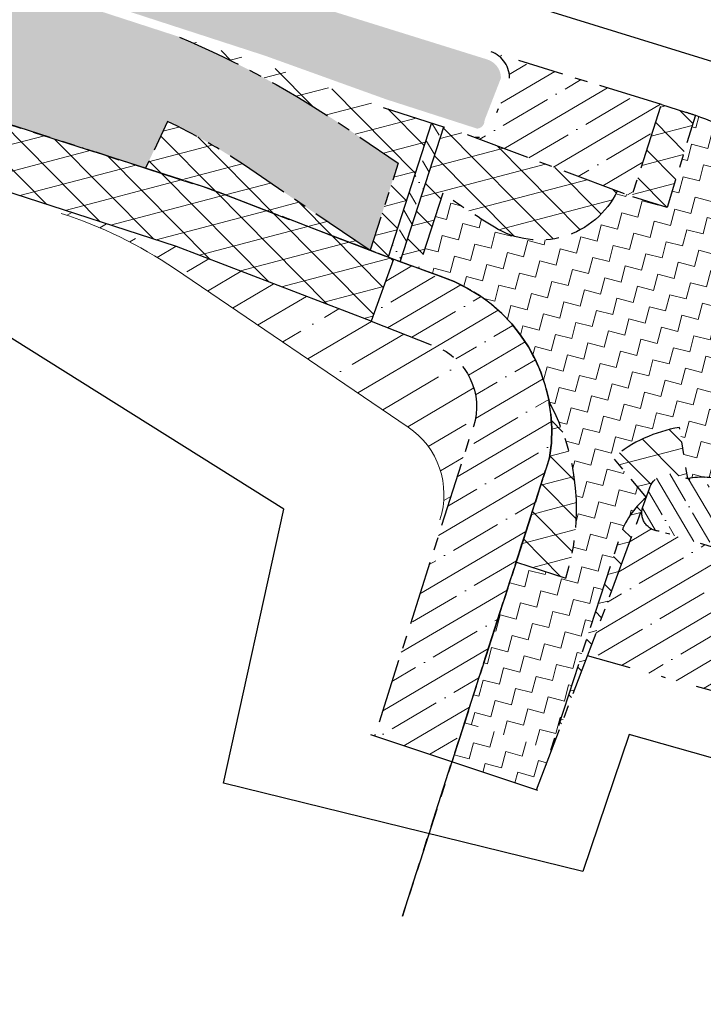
# Model space of a CAD drawing. Header units: metres. Extents: x 152057 to 155740, y 463538 to 465228.
# Tile 37 of 65: x 153462 to 153478, y 463931 to 463954. Entities that reach past the tile are written whole.
import ezdxf

# ---------------------------------------------------------------- set-up
doc = ezdxf.new("R2010")
doc.units = ezdxf.units.M
for name, pattern in [('CENTER__G5', [2.4, 1.5, -0.3, 0.3, -0.3]), ('DASHDOT__G5', [3, 1.5, -0.75, 0, -0.75]), ('DIVIDE__G5', [3.75, 1.5, -0.75, 0, -0.75, 0, -0.75])]:
    doc.linetypes.add(name, pattern=pattern)
for name, color, linetype in [('-DR-alg-projectgrens 1-500', 3, 'PROJECTGRENS_1-500'), ('-DR-v-vh-asfalt zagen', 10, 'CENTER__G5'), ('-DR-v-vh-band 10x20', 5, 'CENTER__G5'), ('-DR-v-vh-band 10x20 gazon', 4, 'CENTER__G5'), ('-DR-v-vh-band 13-15x25', 5, 'DASHDOT__G5'), ('-DR-v-vh-band 18-20x25', 5, 'DIVIDE__G5'), ('-DR-v-vh-bss', 1, 'Continuous'), ('-DR-v-vh-kantverharding', 1, 'Continuous')]:
    doc.layers.add(name, color=color, linetype=linetype)
for name, color, linetype, lineweight in [('-DR-v-gr-begroeiing', 84, 'Continuous', 9), ('-DR-v-gr-frezen', 84, 'Continuous', 9), ('-DR-v-vh-arc-asfalt frezen', 252, 'Continuous', 9), ('-DR-v-vh-arc-asfalt opbreken', 252, 'Continuous', 9), ('-DR-v-vh-arc-BSS keiformaat', 252, 'Continuous', 9), ('-DR-v-vh-arc-SBS waalformaat', 252, 'Continuous', 9), ('-DR-v-vh-arc-tegels', 252, 'Continuous', 9)]:
    doc.layers.add(name, color=color, linetype=linetype, lineweight=lineweight)
doc.linetypes.add('PROJECTGRENS_1-500', pattern='A,0.8,-0.32,[133,ltypeshp.shx,S=0.32,R=0,X=-0.32,Y=0],-0.32,3.18', length=4.62)
pattern_1 = [(134.735166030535, (423454.1823529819, 871156.4440124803), (-0.4262205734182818, -0.4222984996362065), []), (194.735166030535, (423454.1823529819, 871156.4440124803), (0.1526109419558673, -0.5802670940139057), [])]
pattern_2 = [(30.44818846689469, (0, 0), (-0.4826879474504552, 0.8211385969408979), []), (30.44818846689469, (0.6519135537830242, -0.1692253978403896), (-0.4826879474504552, 0.8211385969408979), [1.190625, -0.238125, 0, -0.238125])]

msp = doc.modelspace()

# ---------------------------------------------------------------- hatches: boundary and pattern name
at = {"layer": '-DR-v-gr-begroeiing'}
h = msp.add_hatch(dxfattribs=at)
h.set_pattern_fill('ANSI38', color=256, scale=0.15)
h.set_pattern_definition([(29.73516603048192, (153265.3658600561, 463978.6637175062), (-0.2362160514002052, 0.4135408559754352), []), (119.7351660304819, (153265.3658600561, 463978.6637175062), (-0.8859729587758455, 0.590865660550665), [1.190625, -0.714375])])
edge = h.paths.add_edge_path()
edge.add_line((153286.4101046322, 464006.8249417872), (153286.1938528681, 464005.6688854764))
edge.add_line((153286.1938528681, 464005.6688854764), (153286.7960082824, 464005.5116477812))
edge.add_line((153286.7960082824, 464005.5116477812), (153303.0553342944, 464001.3595645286))
edge.add_line((153303.0553342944, 464001.3595645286), (153315.7747833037, 463997.9924456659))
edge.add_line((153315.7747833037, 463997.9924456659), (153329.5342875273, 463994.4105747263))
edge.add_line((153329.5342875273, 463994.4105747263), (153342.0782926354, 463991.1585734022))
edge.add_line((153342.0782926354, 463991.1585734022), (153357.2326505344, 463987.2127405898))
edge.add_line((153357.2326505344, 463987.2127405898), (153361.0242840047, 463986.2565721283))
edge.add_line((153361.0242840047, 463986.2565721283), (153367.8360991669, 463984.1308211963))
edge.add_line((153367.8360991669, 463984.1308211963), (153372.1146376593, 463982.6204540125))
edge.add_line((153372.1146376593, 463982.6204540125), (153375.6320961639, 463981.1182687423))
edge.add_line((153375.6320961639, 463981.1182687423), (153383.3475518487, 463977.6687475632))
edge.add_line((153383.3475518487, 463977.6687475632), (153387.8219215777, 463976.0712569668))
edge.add_line((153387.8219215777, 463976.0712569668), (153391.4838928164, 463974.9929156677))
edge.add_line((153391.4838928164, 463974.9929156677), (153401.5677033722, 463972.4307260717))
edge.add_line((153401.5677033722, 463972.4307260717), (153416.1937111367, 463968.6419469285))
edge.add_line((153416.1937111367, 463968.6419469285), (153427.7159037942, 463965.3300292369))
edge.add_line((153427.7159037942, 463965.3300292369), (153440.9403906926, 463961.4312960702))
edge.add_line((153440.9403906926, 463961.4312960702), (153452.1869920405, 463957.8804747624))
edge.add_line((153452.1869920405, 463957.8804747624), (153467.9957671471, 463952.7472230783))
edge.add_line((153467.9957671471, 463952.7472230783), (153470.8165622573, 463951.7313234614))
edge.add_line((153470.8165622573, 463951.7313234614), (153472.9398070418, 463951.0474929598))
edge.add_arc((153472.9218396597, 463951.2340351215), 0.1874054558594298, 275.5016479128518, 362.7959118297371)
edge.add_line((153473.1090220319, 463951.243176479), (153473.49186383, 463952.2267700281))
edge.add_arc((153473.0346315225, 463952.2213147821), 0.4572648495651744, 0.6835644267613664, 72.88264828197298)
edge.add_line((153473.1692181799, 463952.6583245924), (153458.0119954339, 463957.3829019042))
edge.add_line((153458.0119954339, 463957.3829019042), (153446.9358721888, 463960.8116304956))
edge.add_line((153446.9358721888, 463960.8116304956), (153432.3914607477, 463965.1451571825))
edge.add_line((153432.3914607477, 463965.1451571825), (153415.8895999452, 463969.9552421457))
edge.add_line((153415.8895999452, 463969.9552421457), (153397.1650302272, 463974.8738664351))
edge.add_line((153397.1650302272, 463974.8738664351), (153386.8130729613, 463977.7259567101))
edge.add_line((153386.8130729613, 463977.7259567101), (153383.7418260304, 463978.6690243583))
edge.add_line((153383.7418260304, 463978.6690243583), (153381.0337727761, 463979.8373616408))
edge.add_line((153381.0337727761, 463979.8373616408), (153377.2667505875, 463981.4639394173))
edge.add_line((153377.2667505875, 463981.4639394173), (153373.0314679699, 463983.2363837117))
edge.add_line((153373.0314679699, 463983.2363837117), (153371.1443569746, 463983.9625025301))
edge.add_line((153371.1443569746, 463983.9625025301), (153365.7760736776, 463985.8854547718))
edge.add_line((153365.7760736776, 463985.8854547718), (153361.5863352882, 463987.2118393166))
edge.add_line((153361.5863352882, 463987.2118393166), (153361.553434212, 463987.2204974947))
edge.add_line((153361.553434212, 463987.2204974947), (153328.6183360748, 463995.7665229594))
edge.add_line((153328.6183360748, 463995.7665229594), (153313.3292237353, 463999.8065526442))
edge.add_line((153313.3292237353, 463999.8065526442), (153286.4101046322, 464006.8249417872))
at = {"layer": '-DR-v-gr-frezen'}
h = msp.add_hatch(dxfattribs=at)
h.set_pattern_fill('ANSI35', color=256, scale=0.2)
h.set_pattern_definition([(30.44818846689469, (0, 0), (-0.6435839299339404, 1.094851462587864), []), (30.44818846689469, (0.869218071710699, -0.2256338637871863), (-0.6435839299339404, 1.094851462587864), [1.5875, -0.3175, 0, -0.3175])])
edge = h.paths.add_edge_path()
edge.add_line((153472.083, 463945.9340000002), (153470.4680000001, 463946.5690000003))
edge.add_line((153470.4680000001, 463946.5690000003), (153465.9460000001, 463948.3080000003))
edge.add_line((153465.9460000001, 463948.3080000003), (153463.2991344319, 463949.1660026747))
edge.add_line((153463.2991344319, 463949.1660026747), (153463.2619779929, 463949.0774071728))
edge.add_arc((153460.1119774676, 463939.2709043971), 10.2999999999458, 55.85380550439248, 72.19217756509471, ccw=False)
edge.add_line((153465.8934337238, 463947.7952673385), (153471.3312280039, 463944.107206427))
edge.add_arc((153470.2647457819, 463942.5347511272), 1.899999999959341, -17.955437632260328, 55.85380550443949, ccw=False)
edge.add_line((153472.0722092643, 463941.9490244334), (153472.1447170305, 463941.9248870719))
edge.add_line((153472.1447170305, 463941.9248870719), (153472.7990000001, 463943.9810000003))
edge.add_arc((153471.4156234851, 463944.581581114), 1.508120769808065, 336.5323359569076, 423.7350987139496)
at = {"layer": '-DR-v-vh-arc-asfalt frezen'}
h = msp.add_hatch(dxfattribs=at)
h.set_pattern_fill('AVH-ASFALT_FREESVAK', color=256, scale=0.25, pattern_type=2)
h.set_pattern_definition([(344.7351660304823, (153265.3658600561, 463978.6637175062), (0.4796875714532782, 0.2739992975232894), [0.390625, -0.390625]), (74.73516603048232, (153265.7427034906, 463978.5608733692), (-0.2739992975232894, 0.4796875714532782), [0.3906249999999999, -0.3906249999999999])])
edge = h.paths.add_edge_path()
edge.add_line((153452.126, 463957.69), (153440.882, 463961.24))
edge.add_line((153440.882, 463961.24), (153427.66, 463965.138))
edge.add_line((153427.66, 463965.138), (153416.141, 463968.449))
edge.add_line((153416.141, 463968.449), (153401.518, 463972.237))
edge.add_line((153401.518, 463972.237), (153391.431, 463974.8))
edge.add_line((153391.431, 463974.8), (153387.76, 463975.8809999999))
edge.add_line((153387.76, 463975.8809999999), (153383.273, 463977.483))
edge.add_line((153383.273, 463977.483), (153375.552, 463980.935))
edge.add_line((153375.552, 463980.935), (153372.042, 463982.434))
edge.add_line((153372.042, 463982.434), (153367.773, 463983.941))
edge.add_line((153367.773, 463983.941), (153360.97, 463986.0640000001))
edge.add_line((153360.97, 463986.0640000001), (153357.183, 463987.019))
edge.add_line((153357.183, 463987.019), (153342.028, 463990.965))
edge.add_line((153342.028, 463990.965), (153329.484, 463994.217))
edge.add_line((153329.484, 463994.217), (153315.724, 463997.799))
edge.add_line((153315.724, 463997.799), (153303.005, 464001.166))
edge.add_line((153303.005, 464001.166), (153286.746, 464005.3180000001))
edge.add_line((153286.746, 464005.3180000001), (153286.1569871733, 464005.4718058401))
edge.add_line((153286.1569871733, 464005.4718058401), (153285.561240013, 464002.2870121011))
edge.add_line((153285.561240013, 464002.2870121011), (153286.024, 464002.1630000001))
edge.add_line((153286.024, 464002.1630000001), (153302.308, 463998.062))
edge.add_line((153302.308, 463998.062), (153314.83, 463994.72))
edge.add_line((153314.83, 463994.72), (153328.784, 463991.083))
edge.add_line((153328.784, 463991.083), (153341.301, 463987.835))
edge.add_line((153341.301, 463987.835), (153360.203, 463983.031))
edge.add_line((153360.203, 463983.031), (153364.856, 463981.5220000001))
edge.add_line((153364.856, 463981.5220000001), (153371.016, 463979.53))
edge.add_line((153371.016, 463979.53), (153374.441, 463977.862))
edge.add_line((153374.441, 463977.862), (153382.706, 463974.467))
edge.add_line((153382.706, 463974.467), (153387.056, 463972.645))
edge.add_line((153387.056, 463972.645), (153391.222, 463971.69))
edge.add_line((153391.222, 463971.69), (153401.082, 463969.0320000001))
edge.add_line((153401.082, 463969.0320000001), (153414.848, 463965.6079999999))
edge.add_line((153414.848, 463965.6079999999), (153426.62, 463962.047))
edge.add_line((153426.62, 463962.047), (153440.575, 463958.038))
edge.add_line((153440.575, 463958.038), (153451.259, 463954.614))
edge.add_line((153451.259, 463954.614), (153465.2233114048, 463950.1278959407))
edge.add_line((153465.2233114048, 463950.1278959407), (153465.7345759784, 463951.2138737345))
edge.add_arc((153460.1119774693, 463939.2709043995), 13.2003079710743, 55.853805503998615, 64.78953849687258, ccw=False)
edge.add_line((153467.5213952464, 463950.1955855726), (153470.4240017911, 463948.2269583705))
edge.add_line((153470.4240017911, 463948.2269583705), (153470.4478399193, 463948.2178322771))
edge.add_line((153470.4478399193, 463948.2178322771), (153471.1006293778, 463950.2446968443))
edge.add_line((153471.1006293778, 463950.2446968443), (153469.9163488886, 463951.0479082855))
edge.add_arc((153456.8659743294, 463931.8060210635), 23.25000000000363, 55.8538055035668, 66.82357950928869)
edge.add_line((153466.0163283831, 463953.1796852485), (153452.126, 463957.69))
h = msp.add_hatch(dxfattribs=at)
h.set_pattern_fill('AVH-ASFALT_FREESVAK', color=256, scale=0.25, pattern_type=2)
h.set_pattern_definition([(345.4481884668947, (0, 0), (0.4762407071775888, 0.279947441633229), [0.3906249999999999, -0.3906249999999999]), (75.44818846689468, (0.3780940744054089, -0.09814663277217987), (-0.279947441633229, 0.4762407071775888), [0.390625, -0.390625])])
edge = h.paths.add_edge_path(flags=17)
edge.add_line((153482.9510873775, 463941.1155583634), (153482.9148646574, 463941.0056335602))
edge.add_arc((153482.3745785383, 463940.9836897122), 0.5407315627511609, 1.9405244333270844, 2.3258032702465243, ccw=False)
edge.add_line((153482.9150000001, 463941.002), (153482.9510873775, 463941.1155583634))
edge = h.paths.add_edge_path()
edge.add_line((153477.355051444, 463949.2154478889), (153476.535, 463949.4680000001))
edge.add_line((153476.535, 463949.4680000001), (153476.1945923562, 463949.5964305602))
edge.add_arc((153474.3888974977, 463950.4563526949), 1.999999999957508, 238.2962167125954, 334.53491059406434, ccw=False)
edge.add_line((153473.3378418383, 463948.7547998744), (153472.1362069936, 463949.5457028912))
edge.add_line((153472.1362069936, 463949.5457028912), (153471.5735161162, 463947.7985879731))
edge.add_line((153471.5735161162, 463947.7985879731), (153472.075, 463947.6170000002))
edge.add_arc((153470.8731736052, 463944.0112395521), 3.800775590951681, 10.318114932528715, 71.56639197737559, ccw=False)
edge.add_arc((153470.0501640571, 463942.1969679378), 5.200000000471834, -17.955458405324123, 28.673357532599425, ccw=False)
edge.add_line((153474.9969056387, 463940.5939246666), (153473.8553497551, 463940.9638573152))
edge.add_line((153473.8553497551, 463940.9638573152), (153472.648676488, 463937.2442381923))
edge.add_line((153472.648676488, 463937.2442381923), (153474.6475697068, 463936.5964767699))
edge.add_line((153474.6475697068, 463936.5964767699), (153476.2545970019, 463941.5555185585))
edge.add_arc((153478.1571901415, 463940.938964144), 2.000000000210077, 130.0081939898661, 162.044562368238, ccw=False)
edge.add_line((153476.8713958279, 463942.4708691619), (153476.0999192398, 463943.3900121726))
edge.add_arc((153478.1571901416, 463940.9389641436), 3.200000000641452, 99.26810904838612, 130.0081939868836, ccw=False)
edge.add_line((153477.6418157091, 463944.0971897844), (153477.8350811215, 463942.9128551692))
edge.add_arc((153478.1571901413, 463940.9389641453), 1.99999999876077, 73.4633364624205, 99.26810903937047, ccw=False)
edge.add_line((153478.7264478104, 463942.8562397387), (153483.0923160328, 463941.5599712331))
edge.add_line((153483.0923160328, 463941.5599712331), (153483.3371774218, 463944.8774967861))
edge.add_arc((153475.4107897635, 463943.7947318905), 8.000000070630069, 7.778605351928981, 11.74846640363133)
edge.add_line((153483.2431972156, 463945.42365627), (153483.2160000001, 463945.4180000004))
edge.add_arc((153482.7642540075, 463945.5271268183), 0.4647398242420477, 251.6572460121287, 346.4194170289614, ccw=False)
edge.add_arc((153483.9656691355, 463949.5477028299), 4.660794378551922, 250.8434893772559, 253.1929197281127, ccw=False)
edge.add_line((153482.4362306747, 463945.1449965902), (153479.8152875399, 463945.9231799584))
edge.add_arc((153480.3845452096, 463947.8404555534), 2.000000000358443, 162.882682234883, 253.46333645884, ccw=False)
edge.add_line((153478.4731370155, 463948.4291139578), (153479.0265785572, 463950.226170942))
edge.add_arc((153479.5044306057, 463950.0790063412), 0.5000000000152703, 56.91936672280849, 162.882682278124, ccw=False)
edge.add_arc((153475.4107898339, 463943.7947319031), 7.999999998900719, 56.9193667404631, 71.00115336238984)
edge.add_line((153478.0151828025, 463951.3589329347), (153477.355051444, 463949.2154478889))
h = msp.add_hatch(dxfattribs=at)
h.set_pattern_fill('AVH-ASFALT_FREESVAK', color=256, scale=0.25, pattern_type=2)
h.set_pattern_definition([(344.7351660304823, (423454.1823533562, 871156.4440122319), (0.4796875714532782, 0.2739992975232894), [0.390625, -0.390625]), (74.73516603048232, (423454.5591967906, 871156.3411680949), (-0.2739992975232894, 0.4796875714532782), [0.3906249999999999, -0.3906249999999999])])
h.paths.add_polyline_path([(153474.6475697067, 463936.5964767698), (153474.3445889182, 463935.6615241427), (153472.3481198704, 463936.3084999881), (153472.6498469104, 463937.243858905)])
at = {"layer": '-DR-v-vh-arc-asfalt opbreken'}
h = msp.add_hatch(dxfattribs=at)
h.set_pattern_fill('AVH-ASFALT_LAAG1-D', color=256, scale=20, angle=-270, pattern_type=2)
h.set_pattern_definition(pattern_1)
h.paths.add_polyline_path([(153451.259, 463954.614), (153440.575, 463958.038), (153426.62, 463962.047), (153414.848, 463965.6079999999), (153401.082, 463969.0320000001), (153391.222, 463971.69), (153387.056, 463972.645), (153382.706, 463974.467), (153374.441, 463977.862), (153371.016, 463979.53), (153364.856, 463981.5220000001), (153360.203, 463983.031), (153341.301, 463987.835), (153328.784, 463991.083), (153314.83, 463994.72), (153302.308, 463998.062), (153286.024, 464002.1630000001), (153285.561240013, 464002.2870121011), (153285.2933604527, 464000.8549597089), (153285.802, 464000.719), (153301.976, 463996.583), (153314.305, 463993.329), (153327.91, 463989.856), (153329.324, 463989.4239999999), (153340.993, 463986.429), (153359.634, 463981.6080000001), (153364.49, 463980.05), (153368.939, 463978.527), (153368.4795630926, 463977.4062795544), (153371.5558798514, 463976.2879508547), (153371.929, 463977.4050000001), (153373.871, 463976.682), (153382.176, 463973.093), (153386.656, 463971.305), (153390.887, 463970.255), (153400.8, 463967.592), (153414.537, 463964.255), (153426.43, 463960.628), (153440.132, 463956.675), (153450.833, 463953.2069999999), (153465.9460000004, 463948.3079999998), (153470.468, 463946.569), (153470.9903697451, 463948.0101323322), (153466.686, 463949.658)])
h = msp.add_hatch(dxfattribs=at)
h.set_pattern_fill('AVH-ASFALT_LAAG1-D', color=256, scale=20, angle=-270, pattern_type=2)
h.set_pattern_definition(pattern_1)
edge = h.paths.add_edge_path()
edge.add_arc((153456.8659743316, 463931.8060210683), 23.24999999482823, 55.85380550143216, 66.8235795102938)
edge.add_line((153466.0163283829, 463953.1796852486), (153467.934, 463952.557))
edge.add_line((153467.934, 463952.557), (153470.752, 463951.542))
edge.add_line((153470.752, 463951.542), (153471.874752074, 463951.1803967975))
edge.add_line((153471.874752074, 463951.1803967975), (153470.8687099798, 463948.0567080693))
edge.add_line((153470.8687099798, 463948.0567080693), (153470.4478399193, 463948.2178322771))
edge.add_line((153470.4478399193, 463948.2178322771), (153471.1006293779, 463950.2446968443))
edge.add_line((153471.1006293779, 463950.2446968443), (153469.9163488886, 463951.0479082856))
h = msp.add_hatch(dxfattribs=at)
h.set_pattern_fill('AVH-ASFALT_LAAG1-D', color=256, scale=20, angle=-270, pattern_type=2)
h.set_pattern_definition(pattern_1)
h.paths.add_polyline_path([(153477.355051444, 463949.2154478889), (153476.535, 463949.468), (153477.204, 463951.54), (153477.2259531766, 463951.6079924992), (153478.0151828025, 463951.3589329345)])
h = msp.add_hatch(dxfattribs=at)
h.set_pattern_fill('AVH-ASFALT_LAAG1-D', color=256, scale=20, angle=-270, pattern_type=2)
h.set_pattern_definition(pattern_1)
edge = h.paths.add_edge_path()
edge.add_arc((153460.1119774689, 463939.2709043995), 13.20030797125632, 55.85380550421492, 64.7895384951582)
edge.add_line((153465.7345759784, 463951.2138737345), (153465.2233114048, 463950.1278959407))
edge.add_line((153465.2233114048, 463950.1278959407), (153466.686, 463949.658))
edge.add_line((153466.686, 463949.658), (153470.4240017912, 463948.2269583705))
edge.add_line((153470.4240017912, 463948.2269583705), (153467.5213952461, 463950.1955855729))
h = msp.add_hatch(dxfattribs=at)
h.set_pattern_fill('AVH-ASFALT_LAAG1-D', color=256, scale=20, angle=-270, pattern_type=2)
h.set_pattern_definition(pattern_1)
edge = h.paths.add_edge_path()
edge.add_arc((153474.3888974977, 463950.4563526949), 1.999999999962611, 238.2962167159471, 334.5349105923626)
edge.add_line((153476.1945923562, 463949.5964305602), (153472.8725818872, 463950.8497739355))
edge.add_arc((153472.9218396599, 463951.2340351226), 0.3874054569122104, 235.96337160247, 262.69519135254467, ccw=False)
edge.add_line((153472.705, 463950.9129999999), (153472.160307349, 463951.0884284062))
edge.add_line((153472.160307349, 463951.0884284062), (153471.150129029, 463947.9518969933))
edge.add_line((153471.150129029, 463947.9518969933), (153471.5735161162, 463947.7985879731))
edge.add_line((153471.5735161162, 463947.7985879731), (153472.1362069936, 463949.5457028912))
edge.add_arc((153486.4760375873, 463970.0242101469), 25.00000001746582, 234.9988258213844, 238.2962167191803)
h = msp.add_hatch(dxfattribs=at)
h.set_pattern_fill('AVH-ASFALT_LAAG1-D', color=256, scale=20, angle=-270, pattern_type=2)
h.set_pattern_definition(pattern_1)
edge = h.paths.add_edge_path()
edge.add_arc((153470.8730912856, 463944.0112506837), 3.800858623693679, -9.391929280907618, 10.317478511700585, ccw=False)
edge.add_line((153474.623, 463943.391), (153473.8553497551, 463940.9638573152))
edge.add_line((153473.8553497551, 463940.9638573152), (153474.9969056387, 463940.5939246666))
edge.add_arc((153470.0501634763, 463942.1969661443), 5.200000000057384, 342.0445623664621, 388.6731850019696)
h = msp.add_hatch(dxfattribs=at)
h.set_pattern_fill('AVH-ASFALT_LAAG1-D', color=256, scale=20, angle=-270, pattern_type=2)
h.set_pattern_definition(pattern_1)
edge = h.paths.add_edge_path()
edge.add_arc((153478.1571901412, 463940.9389641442), 3.199999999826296, 99.26810904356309, 130.0081939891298)
edge.add_line((153476.0999192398, 463943.3900121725), (153476.8713958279, 463942.4708691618))
edge.add_line((153476.8713958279, 463942.4708691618), (153476.946, 463942.678))
edge.add_arc((153477.409797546, 463942.5334896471), 0.4857894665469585, 73.54077785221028, 162.6939750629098, ccw=False)
edge.add_line((153477.5474376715, 463942.9993722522), (153477.8350811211, 463942.9128551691))
edge.add_line((153477.8350811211, 463942.9128551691), (153477.6418157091, 463944.0971897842))
h = msp.add_hatch(dxfattribs=at)
h.set_pattern_fill('AVH-ASFALT_LAAG1-D', color=256, scale=20, angle=-270, pattern_type=2)
h.set_pattern_definition(pattern_1)
edge = h.paths.add_edge_path()
edge.add_line((153483.092316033, 463941.5599712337), (153478.7264478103, 463942.8562397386))
edge.add_arc((153478.1571901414, 463940.9389641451), 1.999999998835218, 73.46333646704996, 99.26810905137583)
edge.add_line((153477.8350811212, 463942.912855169), (153482.559, 463941.492))
edge.add_arc((153482.3745785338, 463940.9836897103), 0.540731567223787, 6.454116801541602, 70.05858168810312, ccw=False)
edge.add_line((153482.911883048, 463941.0444720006), (153482.9276442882, 463941.044415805))
edge.add_line((153482.9276442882, 463941.044415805), (153483.0112742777, 463941.2982070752))
edge.add_arc((153475.4107896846, 463943.7947319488), 8.000000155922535, 341.816242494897, 343.7788788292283)
h = msp.add_hatch(dxfattribs=at)
h.set_pattern_fill('AVH-ASFALT_LAAG1-D', color=256, scale=20, angle=-270, pattern_type=2)
h.set_pattern_definition(pattern_1)
edge = h.paths.add_edge_path()
edge.add_line((153476.785, 463942.231), (153476.8713958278, 463942.4708691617))
edge.add_arc((153478.157190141, 463940.938964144), 1.999999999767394, 130.0081939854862, 162.0445623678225)
edge.add_line((153476.2545970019, 463941.5555185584), (153474.5329377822, 463936.2427400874))
edge.add_line((153474.5329377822, 463936.2427400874), (153475.505, 463938.784))
edge.add_line((153475.505, 463938.784), (153476.785, 463942.231))
at = {"layer": '-DR-v-vh-arc-BSS keiformaat'}
h = msp.add_hatch(dxfattribs=at)
h.set_pattern_fill('ANSI36', color=256, scale=0.1, angle=90)
h.set_pattern_definition([(120.4481884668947, (0, 0), (-0.555280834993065, 0.3181015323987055), [0.7937500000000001, -0.15875, 0, -0.15875])])
h.paths.add_polyline_path([(153472.160307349, 463951.0884284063), (153471.874752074, 463951.1803967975), (153470.8687099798, 463948.0567080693), (153471.150129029, 463947.9518969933)])
at = {"layer": '-DR-v-vh-arc-SBS waalformaat'}
h = msp.add_hatch(dxfattribs=at)
h.set_pattern_fill('ANSI35', color=256, scale=0.1, angle=-270)
h.set_pattern_definition([(120.4481884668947, (0, 0), (-0.547425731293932, -0.3217919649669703), []), (120.4481884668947, (0.112816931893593, 0.4346090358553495), (-0.547425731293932, -0.3217919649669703), [0.7937500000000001, -0.15875, 0, -0.15875])])
edge = h.paths.add_edge_path()
edge.add_arc((153477.1925939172, 463942.1113778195), 0.4247849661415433, 163.6438947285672, 267.4912165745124, ccw=False)
edge.add_line((153476.785, 463942.231), (153476.946, 463942.678))
edge.add_arc((153477.4097975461, 463942.5334896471), 0.4857894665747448, 72.97886458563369, 162.6939750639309, ccw=False)
edge.add_line((153477.552, 463942.998), (153482.559, 463941.492))
edge.add_arc((153482.3745785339, 463940.9836897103), 0.540731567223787, 1.9405246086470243, 70.05858168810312, ccw=False)
edge.add_line((153482.915, 463941.002), (153482.755, 463940.518))
edge.add_arc((153482.2603425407, 463940.6792915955), 0.5202893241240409, 259.3288925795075, 341.9405488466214, ccw=False)
edge.add_line((153482.164, 463940.168), (153477.174, 463941.687))
at = {"layer": '-DR-v-vh-arc-tegels'}
h = msp.add_hatch(dxfattribs=at)
h.set_pattern_fill('ANSI35', color=256, scale=0.15)
h.set_pattern_definition([(30.44818846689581, (153445.644311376, 463918.7017333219), (-0.4826879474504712, 0.8211385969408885), []), (30.44818846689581, (153446.2962249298, 463918.5325079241), (-0.4826879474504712, 0.8211385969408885), [1.190625, -0.238125, 0, -0.238125])])
edge = h.paths.add_edge_path()
edge.add_line((153477.2259531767, 463951.6079924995), (153476.535, 463949.468))
edge.add_line((153476.535, 463949.468), (153472.7860373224, 463950.8712118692))
edge.add_arc((153472.9218396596, 463951.2340351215), 0.387405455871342, 249.4794584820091, 342.4712968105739)
edge.add_line((153473.2912564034, 463951.1173549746), (153473.691, 463952.1869999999))
edge.add_arc((153473.0346315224, 463952.221314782), 0.6572648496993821, 357.0073152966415, 429.7613444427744)
edge.add_line((153473.262, 463952.838), (153477.2259531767, 463951.6079924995))
h = msp.add_hatch(dxfattribs=at)
h.set_pattern_fill('ANSI35', color=256, scale=0.15)
h.set_pattern_definition(pattern_2)
edge = h.paths.add_edge_path()
edge.add_line((153472.0750000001, 463947.6170000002), (153470.9902459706, 463948.0097908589))
edge.add_line((153470.9902459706, 463948.0097908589), (153470.4680000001, 463946.5690000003))
edge.add_line((153470.4680000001, 463946.5690000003), (153472.0830000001, 463945.9340000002))
edge.add_arc((153471.4156234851, 463944.5815811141), 1.508120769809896, -23.467664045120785, 63.735098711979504, ccw=False)
edge.add_line((153472.7990000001, 463943.9810000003), (153470.5529800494, 463936.9227837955))
edge.add_line((153470.5529800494, 463936.9227837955), (153472.3530936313, 463936.3239850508))
edge.add_line((153472.3530936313, 463936.3239850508), (153474.6230000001, 463943.3910000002))
edge.add_arc((153470.8731736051, 463944.0112395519), 3.800775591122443, 350.6080337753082, 431.5663919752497)
h = msp.add_hatch(dxfattribs=at)
h.set_pattern_fill('ANSI35', color=256, scale=0.15)
h.set_pattern_definition(pattern_2)
edge = h.paths.add_edge_path()
edge.add_arc((153482.2603425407, 463940.6792915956), 0.5202893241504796, 259.328892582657, 341.9405486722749, ccw=False)
edge.add_line((153482.164, 463940.1680000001), (153477.1740000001, 463941.6870000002))
edge.add_arc((153477.1925939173, 463942.1113778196), 0.4247849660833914, 163.6438947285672, 267.4912165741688, ccw=False)
edge.add_line((153476.7850000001, 463942.2310000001), (153475.5050000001, 463938.7840000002))
edge.add_line((153475.5050000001, 463938.7840000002), (153481.2, 463937.1870000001))
edge.add_arc((153481.0181070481, 463936.721642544), 0.4996424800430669, 3.138746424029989, 68.65110329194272, ccw=False)
edge.add_line((153481.517, 463936.7490000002), (153482.7549999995, 463940.5179999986))

# ---------------------------------------------------------------- linework, layer by layer
at = {"layer": '-DR-alg-projectgrens 1-500', "flags": 128}
for points in [[(152877.706645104, 464076.4434349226), (152906.2492034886, 464079.6061360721), (152930.6803876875, 464081.6383140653), (152941.2223367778, 464082.4338940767), (152942.7717158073, 464081.1764585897), (152971.7402047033, 464083.3286589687, 0.342855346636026), (152979.3888824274, 464090.2392996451), (152980.9862359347, 464099.249747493), (152988.4203223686, 464097.9318480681), (152987.9335306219, 464095.1859238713), (153019.5858828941, 464091.8286668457, -0.1186970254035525), (153016.4517935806, 464101.6404958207), (153016.1864530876, 464105.27444543), (153022.9304224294, 464105.7048167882), (153023.1912559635, 464102.1325918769, 0.1004424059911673), (153024.8265199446, 464096.2944404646), (153028.2077944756, 464091.4587020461, 0.09518826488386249), (153031.4830929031, 464088.2777545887), (153034.398681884, 464086.3634635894, 0.1236645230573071), (153043.1873450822, 464083.3049202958), (153077.7593281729, 464080.22609248), (153090.0325303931, 464077.3256021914), (153105.7370416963, 464074.2000628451), (153139.0722904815, 464069.1884082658), (153190.9938920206, 464059.082407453), (153197.3451861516, 464057.6405184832), (153196.935937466, 464056.375341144), (153233.2128316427, 464046.6791584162), (153241.6129573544, 464046.3341116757, -0.02169002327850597), (153245.7174522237, 464045.9867576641), (153246.0514625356, 464047.2560449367), (153260.8720105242, 464043.3651558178), (153260.6278963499, 464042.5467247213), (153270.7480441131, 464039.8724752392), (153281.1154799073, 464037.089652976), (153287.2631329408, 464035.6056678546), (153334.587966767, 464023.4818034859), (153336.6676094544, 464022.9112940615), (153337.8094259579, 464022.622876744), (153349.261336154, 464019.7053329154), (153359.9169936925, 464016.8094259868), (153371.2663868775, 464013.9233603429), (153434.6802902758, 463997.3555882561), (153441.0296959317, 464001.1331168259), (153452.4133553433, 463998.1484649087), (153454.7727597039, 463994.1826933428), (153454.2648992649, 463992.2388343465), (153484.5439267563, 463984.328013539), (153488.726740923, 463994.719630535), (153490.1799528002, 463998.1692355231), (153498.752318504, 464019.3320714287), (153506.3087806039, 464025.1224937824), (153511.0612408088, 464018.9205652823), (153507.5063160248, 464016.1964709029, 0.1338115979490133), (153504.1015077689, 464011.7261107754), (153497.4015256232, 463995.1856798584), (153495.9516377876, 463991.7439654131), (153493.7930224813, 463986.3811874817), (153495.9279796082, 463985.5677231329), (153494.6368078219, 463982.8456030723), (153500.4811823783, 463981.0118616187), (153504.701397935, 463990.3997949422), (153505.7593740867, 463990.095255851, -0.02807528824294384), (153506.9405326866, 463993.6305538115), (153511.4484990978, 464004.9637278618, 0.04528067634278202), (153515.3915965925, 464018.2704507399), (153521.7582144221, 464017.1274433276, -0.03401614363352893), (153518.8054064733, 464006.2052663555), (153517.3241729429, 464001.6793986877), (153512.7675004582, 463990.2237759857, 0.08949013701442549), (153511.0030748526, 463981.5229611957), (153510.8992966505, 463976.7126222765, 0.3436135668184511), (153511.1931006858, 463976.3183236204), (153557.1466330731, 463963.6759350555), (153587.9108573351, 463955.4175184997, -0.02128425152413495), (153693.7068401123, 463922.1312519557), (153723.3956488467, 463910.984381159), (153733.0827201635, 463907.309457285), (153743.4536273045, 463903.3298182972), (153750.0465522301, 463900.6119022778), (153754.820777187, 463898.6850581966), (153787.293033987, 463885.9911118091), (153839.5472973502, 463866.643375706), (153847.2165598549, 463865.1235938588), (153850.4942581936, 463866.2110339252), (153852.7758944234, 463867.9720395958), (153869.0712926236, 463894.4618309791), (153870.0799455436, 463899.95915637), (153913.6994950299, 463968.6658241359), (153911.4347349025, 463970.0564111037), (153914.6492963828, 463976.0066248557), (153916.8148530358, 463974.7900178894), (153920.975698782, 463981.2601311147), (153924.3782062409, 463979.0720227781), (153925.7051368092, 463979.3876664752), (153934.5741645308, 463993.586082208, -0.05165973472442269), (153949.3245574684, 464012.5300883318), (153950.4060801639, 464013.657104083, 0.01713651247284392), (153954.9099980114, 464018.6844865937), (153969.5425337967, 464036.1891904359), (153988.9116103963, 464059.5998258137, 0.3942505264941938), (153988.748262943, 464062.3246491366), (153986.0868916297, 464064.8533421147), (153992.7673758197, 464072.1718463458), (153999.5132165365, 464064.3445200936), (154000.4380710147, 464063.0968706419, -0.2499709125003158), (154001.5481921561, 464055.6505270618), (154000.863308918, 464053.7260877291), (153998.8320164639, 464051.0274402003), (153995.0853275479, 464053.8531911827), (153976.0163904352, 464030.8053225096), (153961.3701947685, 464013.2842775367, -0.01713651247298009), (153956.4812719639, 464007.8271431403), (153955.3997492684, 464006.7001273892, 0.05165973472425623), (153941.7154362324, 463989.1252932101), (153935.6346665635, 463979.3905964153), (153937.9515505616, 463977.9543338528), (153927.4705225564, 463961.0470310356), (153927.3018664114, 463957.0661684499), (153926.1305132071, 463952.9867512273), (153904.6968039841, 463925.181218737), (153861.1111270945, 463854.8689488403), (153869.6630002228, 463849.8369959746), (153870.9821236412, 463851.9594498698), (153875.6914930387, 463849.109667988), (153873.9100591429, 463846.2322148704, -0.0007539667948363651), (153877.5408403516, 463844.0518076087), (153878.933052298, 463846.8970165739), (153891.9274755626, 463838.7738646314), (153889.8253224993, 463835.3152719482, 0.4144915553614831), (153890.9675702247, 463830.6422416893), (153892.2526821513, 463829.8686220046), (153888.2742940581, 463823.2598527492), (153884.1075547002, 463813.9085045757), (153880.0444798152, 463805.5758876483), (153877.6306733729, 463802.6921358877), (153885.6858586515, 463798.7207995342), (153937.6143058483, 463774.6247613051), (153959.4164563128, 463764.2543216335), (153995.0944027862, 463745.9311732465), (154013.993628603, 463735.5322908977), (154050.4159738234, 463714.5022630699), (154056.4119918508, 463724.8868921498), (154053.7962939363, 463726.4897791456), (154058.1708208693, 463733.6284239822), (154067.7433502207, 463727.6810185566), (154065.5637786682, 463724.1400503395), (154063.7029406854, 463722.4098205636), (154056.9566240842, 463710.7257336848), (154061.3729713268, 463708.175763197), (154056.4723486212, 463699.2711177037), (154051.8651868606, 463696.9771842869), (154059.9773527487, 463678.0274344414), (153985.8892072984, 463713.2415161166), (153983.7662012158, 463718.8122350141), (153968.9566860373, 463738.3849087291), (153972.5758185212, 463745.6888115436), (153935.7046397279, 463764.8208488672), (153869.3099319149, 463795.3215700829), (153863.8930122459, 463793.5791791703), (153855.1820279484, 463796.8470698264), (153856.7590818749, 463799.1992675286), (153853.3703980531, 463801.286376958), (153852.2085423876, 463798.9949387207), (153842.6516944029, 463804.4397415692), (153840.8769880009, 463806.3693538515), (153840.9818543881, 463807.0485796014), (153773.4675892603, 463843.4161208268), (153762.1069470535, 463846.9341491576), (153689.4547910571, 463879.6010193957), (153681.7636817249, 463883.8979410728), (153680.9835972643, 463885.6500728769), (153668.3285351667, 463890.5401352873), (153597.1432056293, 463913.1088679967), (153593.5831653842, 463911.5055137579), (153515.8743613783, 463932.1311434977), (153512.6986489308, 463930.4245847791), (153501.3881492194, 463933.3553382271), (153497.4506086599, 463928.8627439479), (153493.7083904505, 463932.0913732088), (153476.4702446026, 463936.9532421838), (153475.3952252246, 463933.7680065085), (153467.038216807, 463935.8203192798), (153468.4366927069, 463942.1948855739), (153459.9462030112, 463947.5285776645), (153450.2188935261, 463951.0847456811), (153328.2242483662, 463984.9960030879), (153323.1607710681, 463986.2243367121), (153320.5505400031, 463988.6688705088), (153239.2728836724, 464007.6867160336), (153227.0964270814, 464007.4560105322), (153179.7532577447, 464017.517969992), (153164.9432870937, 464021.6715761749), (153159.1904697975, 464024.6260997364), (153132.6132557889, 464029.3871602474), (153109.2173613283, 464033.881354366), (153051.3923878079, 464036.0547119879), (153024.3830837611, 464032.1835664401), (153004.9403893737, 464033.5332338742), (152999.946965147, 464027.7777209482), (152987.0197312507, 464030.9069458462), (152972.3774583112, 464031.8120006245), (152972.4940959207, 464029.6312307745), (152967.8031160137, 464029.4458561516), (152966.7049804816, 464032.9415339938), (152914.4464966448, 464036.024902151), (152888.387911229, 464036.5568310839), (152883.1368597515, 464031.7951381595), (152878.309744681, 464036.0822030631), (152858.7561469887, 464036.5368471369), (152848.3626950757, 464035.8491490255), (152828.2328875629, 464033.9459401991), (152814.5238059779, 464032.0038618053), (152800.4039394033, 464029.5865071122), (152772.8755484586, 464024.6502509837), (152737.9155121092, 464016.8142603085), (152693.2109410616, 464004.4941815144), (152679.1227762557, 463999.4230573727), (152674.8170142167, 463997.9908467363), (152627.1253774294, 463980.047144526), (152586.3088736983, 463962.6030839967), (152553.3087879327, 463945.8539103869), (152534.8234612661, 463936.3006823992), (152515.0280717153, 463924.0769699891), (152509.8769254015, 463918.6796291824), (152508.7992824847, 463913.6914140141), (152502.234109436, 463912.6969625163), (152491.0537555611, 463903.3340642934), (152488.1795355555, 463896.0394673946), (152481.7216896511, 463892.2594651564), (152480.408838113, 463894.7316253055), (152453.5658761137, 463879.0207258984, 0.03755201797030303), (152440.8796901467, 463870.2556725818), (152430.3260935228, 463861.7271428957), (152410.6930936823, 463845.8614027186, -0.02345910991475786), (152406.3671775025, 463842.6889864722), (152398.6802331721, 463837.5882138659, 0.03391962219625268), (152389.7721062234, 463830.7645683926), (152287.2480054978, 463740.5756379), (152280.9996343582, 463747.3067286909), (152290.6019966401, 463755.7548895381), (152299.5174451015, 463763.6391704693), (152309.6960162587, 463772.5594233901), (152317.8293885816, 463779.6949953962), (152328.8660476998, 463789.4200515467), (152336.7337283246, 463796.3847688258), (152347.2688422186, 463805.675869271), (152354.7357902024, 463812.2838223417), (152366.3291996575, 463822.5266015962), (152374.7059061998, 463829.8204411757), (152385.9072870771, 463839.5408799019), (152390.9712219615, 463843.5274904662), (152396.3865767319, 463847.0850819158), (152400.2053968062, 463849.628639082), (152403.3968138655, 463851.8208421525), (152405.3655073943, 463853.3868704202), (152412.0298127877, 463858.7640822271), (152421.5061053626, 463866.4030630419), (152430.5903917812, 463873.8951960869), (152439.6634512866, 463880.9737555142), (152444.2541490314, 463884.0772927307), (152449.9361107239, 463887.6127355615), (152457.7951992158, 463892.1663277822), (152471.6062557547, 463900.0651440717, 0.3968836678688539), (152472.4054507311, 463902.6891375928), (152465.6496833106, 463916.3252018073), (152462.3068534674, 463921.7600621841), (152454.3582976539, 463929.7086179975), (152457.803257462, 463933.1535778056), (152448.4079582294, 463944.5101545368), (152439.8914804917, 463954.8045657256), (152437.1566161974, 463958.1103710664, 0.03199809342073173), (152428.8295671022, 463966.9572955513), (152419.3581361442, 463959.6290748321), (152407.2466793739, 463965.0727317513), (152409.1293876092, 463969.1209089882), (152407.7077506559, 463972.9277026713), (152405.5722874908, 463973.9385797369), (152410.2145561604, 463984.2243569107), (152395.7397401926, 463999.0643765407, 0.04940599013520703), (152383.4750489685, 464008.0416435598), (152234.8525099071, 464095.8268121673, 0.006341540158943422), (152225.4537809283, 464101.2125096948, 0.05244770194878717), (152146.9438386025, 464134.8934108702), (152140.1821231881, 464137.0906539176, -0.03603781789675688), (152138.3253619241, 464137.8436801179, 0.102357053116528), (152127.9789035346, 464140.1390671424, -0.05537896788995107), (152124.8655822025, 464140.1950274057), (152113.5339093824, 464141.6605683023), (152114.9138205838, 464152.3301458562), (152123.4526777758, 464151.1854252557, 0.3467581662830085), (152131.6001305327, 464156.597941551), (152134.7312803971, 464167.83113026), (152135.4757729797, 464170.4340872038), (152145.8051981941, 464167.5219082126), (152145.0704836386, 464164.9190824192), (152142.6694250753, 464156.402588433, 0.3968720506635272), (152147.6804692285, 464146.796418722), (152150.5133206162, 464145.8122554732, -0.04956241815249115), (152240.2363374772, 464104.9577741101), (152388.8625818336, 464017.1704161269, -0.04948153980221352), (152402.8358871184, 464006.9387336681), (152407.861882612, 464002.4292762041), (152424.5939065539, 463998.4447005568), (152429.4694975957, 464001.1851263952), (152440.1057825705, 463997.5478466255), (152445.940450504, 463971.4511414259), (152468.3669927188, 463944.3192870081), (152479.6650876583, 463952.0391397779), (152484.2398055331, 463956.8956256), (152488.3041570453, 463954.6681102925, 0.1259989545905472), (152491.454791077, 463954.2741827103), (152491.8462974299, 463954.323891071, 0.0935808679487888), (152495.434318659, 463955.7449050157, 0.01581002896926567), (152495.8581125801, 463955.9645765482), (152508.3367126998, 463962.9418583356, -0.02372433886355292), (152559.6873837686, 463988.5367418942), (152572.4447657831, 463994.2183634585), (152581.1129521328, 463997.4881590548, 0.00994004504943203), (152584.7487320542, 463998.9428372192), (152586.6572815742, 464003.1687533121, -0.01145812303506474), (152621.9809427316, 464017.8659590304), (152622.6185206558, 464019.3225347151, -0.116824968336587), (152627.116492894, 464024.3008846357, -0.06633987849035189), (152629.8532729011, 464025.6944030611), (152662.6126850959, 464037.2266338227, -0.04013951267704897), (152663.6155224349, 464037.5094307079), (152666.7407450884, 464038.1254700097), (152681.8975396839, 464039.8586958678, -0.08557589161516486), (152684.4420310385, 464039.7138157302), (152706.3943212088, 464046.9772784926), (152707.2660689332, 464044.3426041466), (152724.6539852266, 464048.6736558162), (152724.2165573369, 464050.6258087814), (152728.0990512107, 464051.5928758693), (152728.5364791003, 464049.6407229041), (152738.2544279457, 464052.0613084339, -0.02379447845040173), (152748.1947763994, 464054.040497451), (152763.9201755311, 464056.4003758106), (152784.6729773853, 464060.6317866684), (152815.2879453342, 464065.8111866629), (152824.5741657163, 464069.110528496), (152858.8745610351, 464074.3100895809), (152874.9706884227, 464076.1209430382)], [(152987.0880438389, 464085.6336830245), (153017.4017394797, 464082.2137261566, 0.1309817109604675), (153024.2220550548, 464077.1426315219), (153027.3255645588, 464075.9071311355), (153027.4985722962, 464079.3389018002, -0.5796896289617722), (153029.8199357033, 464080.5172646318), (153030.3372366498, 464080.1776198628, 0.1236645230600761), (153042.5309316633, 464075.9340912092), (153058.9837906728, 464074.4688723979), (153058.7781531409, 464072.1597802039), (153066.6900837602, 464071.3565688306, -0.0140786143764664), (153068.2813270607, 464071.1496218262), (153069.2159393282, 464070.8482356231), (153081.1997240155, 464068.0030051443), (153088.1270487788, 464066.5499431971), (153088.5120990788, 464068.3856312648), (153116.1552745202, 464061.8527997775, 0.01391721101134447), (153154.3988171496, 464053.931623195, -0.01573698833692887), (153227.4355736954, 464038.5265433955, 0.03386108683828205), (153232.9942272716, 464037.562915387), (153232.3648175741, 464035.1288824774), (153258.8206345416, 464028.2877474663), (153260.0592012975, 464033.0591261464), (153268.3923856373, 464030.9555307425), (153279.460123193, 464027.9096765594), (153288.5948554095, 464025.69405193), (153292.2855441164, 464024.3478742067), (153293.3755420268, 464023.9738749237), (153297.3181153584, 464022.5358091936), (153301.6819731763, 464020.7092159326), (153303.4645788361, 464019.9052957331), (153306.5207028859, 464018.613490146), (153309.9241189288, 464017.3219426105), (153314.0360544, 464015.9811826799), (153327.1290438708, 464012.5509678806), (153338.4406259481, 464009.5240093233), (153346.600019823, 464007.4293947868), (153358.0220421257, 464004.4131811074), (153368.5030627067, 464001.6766535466), (153378.5095278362, 463999.0733530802), (153382.1149501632, 463998.0938683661), (153392.2034123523, 463995.3860602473), (153414.0660147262, 463989.7844183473), (153421.1146055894, 463987.8779880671), (153427.2380301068, 463986.3233725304), (153439.2712182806, 463983.1117885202), (153439.753899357, 463982.9907956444), (153442.2535572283, 463980.5261640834), (153449.8269510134, 463978.5023083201), (153449.5946287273, 463977.6063916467), (153479.8917481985, 463969.7499734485), (153480.1368006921, 463970.6949822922, 0.2398281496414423), (153490.0777172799, 463973.8582433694), (153496.8157401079, 463971.7441092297), (153495.6508222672, 463968.9132399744, 0.4545064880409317), (153496.9356981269, 463966.3380667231), (153503.9711391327, 463964.5056013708), (153502.3059993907, 463958.0157475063, 0.04272763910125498), (153500.344741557, 463958.0860477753, 0.7099078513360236), (153499.2774912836, 463954.4638399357, 0.04645696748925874), (153501.1180951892, 463953.3859110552), (153500.1023585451, 463949.4270947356), (153492.1442888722, 463951.6989706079), (153489.06975231, 463946.3048804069), (153484.1109007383, 463947.7772114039, 0.1765992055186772), (153480.0126553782, 463952.1035159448), (153473.6481256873, 463954.0808434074), (153458.4569434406, 463958.8153904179), (153447.371830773, 463962.2469017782), (153432.8155051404, 463966.5839783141), (153416.2901003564, 463971.4009260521), (153397.5548035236, 463976.3223681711), (153387.232525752, 463979.166281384), (153384.2606308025, 463980.078841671), (153381.6279769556, 463981.2146493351), (153377.8536211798, 463982.8443937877), (153373.5904581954, 463984.6285058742), (153371.6666796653, 463985.3687335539), (153366.2555210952, 463987.3070439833), (153362.0038206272, 463988.653044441), (153361.9326776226, 463988.6717662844), (153328.9983155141, 463997.2176007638), (153313.7100457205, 464001.2574078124), (153262.6664887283, 464014.5655530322), (153260.7500026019, 464015.0701544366), (153226.5455903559, 464024.0791602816), (153201.6811946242, 464030.1430854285), (153174.4920114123, 464036.0114633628), (153144.7451375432, 464041.5910045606), (153140.9175333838, 464042.2008092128), (153122.4588666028, 464045.1436692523), (153118.0286864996, 464045.7666476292), (153112.470945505, 464046.4661047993), (153108.9839985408, 464047.0242167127), (153094.8676705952, 464048.6458494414), (153086.4538229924, 464049.4583454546), (153078.4080037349, 464050.0582706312), (153070.4217617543, 464050.5094707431), (153062.3964519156, 464050.8442763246), (153053.914679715, 464051.0708311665), (153045.8755453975, 464051.149027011), (153042.3564969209, 464051.1339926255), (153017.5135214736, 464051.0680179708), (153009.4800119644, 464050.7383897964, 0.2928382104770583), (152996.2093003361, 464041.8341243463), (152975.4680629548, 464043.2105370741, 0.1120653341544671), (152967.4077748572, 464047.287174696), (152922.5531758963, 464046.3778866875, 0.004988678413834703), (152909.6726690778, 464047.0072401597, 0.01202716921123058), (152883.3879462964, 464047.367085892, 0.02351401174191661), (152860.0031598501, 464046.1894458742, 0.003558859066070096), (152832.7378218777, 464044.0034761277, 0.009941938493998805), (152821.1947861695, 464042.7354225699, 0.01011938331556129), (152772.1571013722, 464034.1767521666, 0.02116209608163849), (152703.203865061, 464016.9615864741), (152685.1044047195, 464011.5977738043), (152657.0346675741, 464002.1312093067), (152653.3042972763, 463998.8505299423), (152651.9049128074, 463997.8468694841), (152649.3762996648, 463996.8407264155), (152645.5141047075, 463995.4455431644), (152625.4574144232, 463987.5585401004, -0.0397315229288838), (152622.8311000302, 463986.7598030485), (152615.3237173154, 463985.1139352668), (152608.392887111, 463983.5737420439), (152587.3625514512, 463973.847496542), (152566.041630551, 463963.5143324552), (152545.3179974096, 463952.7831571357), (152520.6375849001, 463939.0990700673, 0.01231987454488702), (152515.6857100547, 463935.9124524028), (152513.4914769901, 463934.6042793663), (152502.7694165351, 463952.4391717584), (152511.4845171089, 463957.3121312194, -0.01673692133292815), (152547.0818941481, 463975.6802419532), (152562.2169405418, 463979.6506515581), (152575.5013483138, 463983.2201597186), (152578.8480711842, 463984.3212728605), (152582.1278099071, 463985.7553979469), (152583.0975401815, 463987.0340639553, -0.02740238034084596), (152666.8560718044, 464019.9386026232), (152697.3507251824, 464030.0285193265), (152700.6804336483, 464029.3394598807), (152718.7758868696, 464033.878942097), (152717.8384886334, 464038.6800599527), (152740.2001046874, 464044.2499806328, -0.02550222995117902), (152750.0547805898, 464046.1771635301), (152753.3210382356, 464046.278396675), (152756.540193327, 464046.3333553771), (152762.5467028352, 464046.97128671), (152764.0373556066, 464047.1849853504), (152776.1604815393, 464049.6035940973), (152785.9307335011, 464051.4564180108), (152799.9863652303, 464053.9298337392), (152811.4845817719, 464055.783513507), (152817.3178519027, 464056.8442924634), (152819.6637912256, 464057.493335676), (152820.0035659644, 464055.1206534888), (152842.6326488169, 464058.3612015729), (152842.3653751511, 464060.3302080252), (152855.4680030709, 464062.1087635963), (152876.7301885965, 464064.5950312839), (152889.1629315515, 464066.0314995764), (152910.3291988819, 464068.1255366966), (152923.149358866, 464069.4376070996), (152923.3579297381, 464067.3996738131), (152929.0992476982, 464067.8769074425), (152973.0484671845, 464071.1420942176), (152972.8919993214, 464073.2481423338, -0.3506254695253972), (152974.783553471, 464075.7323650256, 0.2263564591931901), (152986.0689892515, 464085.061231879, -0.3226231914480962)]]:
    msp.add_lwpolyline(points, format="xyb", close=True, dxfattribs=at)
at = {"layer": '-DR-v-gr-begroeiing', "flags": 128}
msp.add_lwpolyline([(153463.2619779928, 463949.0774071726, -0.07141061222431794), (153465.8934337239, 463947.7952673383), (153471.3312280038, 463944.1072064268, -0.3336700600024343), (153472.0722092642, 463941.9490244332)], format="xyb", dxfattribs=at)
at = {"layer": '-DR-v-vh-asfalt zagen', "flags": 128}
for points in [[(153466.0163283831, 463953.1796852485, -0.04790125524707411), (153469.9163488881, 463951.0479082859), (153471.1006293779, 463950.2446968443), (153470.4478399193, 463948.2178322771)], [(153477.2259531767, 463951.6079924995), (153477.7843140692, 463951.4345213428, -0.007591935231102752), (153478.0151828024, 463951.3589329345), (153477.355051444, 463949.2154478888), (153476.535, 463949.468)], [(153470.424001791, 463948.2269583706), (153467.5213952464, 463950.1955855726, 0.03900925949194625), (153465.7345759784, 463951.2138737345), (153465.2233114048, 463950.1278959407)], [(153476.1945923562, 463949.5964305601, -0.4464772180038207), (153473.3378418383, 463948.7547998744, -0.01438857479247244), (153472.1362069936, 463949.5457028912), (153471.5744100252, 463947.8013634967)], [(153473.8553497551, 463940.9638573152), (153474.9969056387, 463940.5939246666, 0.2063103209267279), (153474.612491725, 463944.6919933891)], [(153482.9137978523, 463941.0023961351), (153483.0112742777, 463941.2982070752, 0.008563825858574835), (153483.092316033, 463941.5599712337), (153478.7264478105, 463942.8562397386, 0.1130727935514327), (153477.8350811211, 463942.9128551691), (153477.6418157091, 463944.0971897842, 0.1349391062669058), (153476.0999192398, 463943.3900121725), (153476.8713958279, 463942.4708691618, 0.1407026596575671), (153476.2545970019, 463941.5555185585), (153474.5329377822, 463936.2427400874)]]:
    msp.add_lwpolyline(points, format="xyb", dxfattribs=at)
msp.add_lwpolyline([(153477.2259531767, 463951.6079924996), (153473.9073428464, 463952.6300284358)], dxfattribs=at)
at = {"layer": '-DR-v-vh-band 10x20', "flags": 128}
for points in [[(153472.705, 463950.913), (153476.535, 463949.468), (153477.2259531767, 463951.6079924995)], [(153474.314450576, 463935.6715495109), (153475.505, 463938.784), (153476.785, 463942.231)]]:
    msp.add_lwpolyline(points, dxfattribs=at)
msp.add_lwpolyline([(153470.468, 463946.569), (153472.083, 463945.934, -0.3999854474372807), (153472.799, 463943.981), (153470.5529800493, 463936.9227837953)], format="xyb", dxfattribs=at)
at = {"layer": '-DR-v-vh-band 10x20 gazon', "flags": 128}
for points in [[(153034.4081414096, 464043.8641192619), (153039.236, 464043.959), (153053.102, 464044.22), (153061.162, 464044.096), (153070.476, 464043.948), (153079.951, 464043.511), (153090.222, 464042.842), (153102.988, 464041.578), (153109.727, 464040.841), (153116.718, 464039.906), (153127.774, 464038.202), (153136.961, 464036.736), (153139.166, 464036.397), (153149.335, 464034.705), (153152.829, 464033.599), (153153.801, 464033.039), (153156.713, 464030.904), (153160.738, 464028.27), (153166.499, 464025.588), (153173.644, 464023.684), (153181.332, 464022.042), (153189.732, 464020.121), (153203.617, 464017.114), (153215.859, 464014.503), (153226.908, 464012.017), (153231.117, 464011.113), (153234.308, 464010.87), (153239.724, 464011.323), (153244.132, 464011.924), (153247.724, 464011.892), (153252.754, 464010.988), (153261.66, 464008.557), (153273.318, 464005.568), (153286.024, 464002.163), (153302.308, 463998.062), (153314.83, 463994.72), (153328.784, 463991.083), (153341.301, 463987.835), (153360.203, 463983.031), (153364.856, 463981.522), (153371.016, 463979.53), (153374.441, 463977.862), (153382.706, 463974.467), (153387.056, 463972.645), (153391.222, 463971.69), (153401.082, 463969.032), (153414.848, 463965.608), (153426.62, 463962.047), (153440.575, 463958.038), (153451.259, 463954.614), (153466.686, 463949.658), (153471.009, 463948.003), (153472.075, 463947.617, -0.368713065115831), (153474.623, 463943.391), (153471.2, 463932.734), (153474.623, 463943.391, 0.368713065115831), (153472.075, 463947.617), (153471.009, 463948.003), (153466.686, 463949.658), (153451.259, 463954.614), (153440.575, 463958.038), (153426.62, 463962.047), (153414.848, 463965.608), (153401.082, 463969.032), (153391.222, 463971.69), (153387.056, 463972.645), (153382.706, 463974.467), (153374.441, 463977.862), (153371.016, 463979.53), (153364.856, 463981.522), (153360.203, 463983.031), (153341.301, 463987.835), (153328.784, 463991.083), (153314.83, 463994.72), (153302.308, 463998.062), (153286.024, 464002.163), (153273.318, 464005.568), (153261.66, 464008.557), (153252.754, 464010.988), (153247.724, 464011.892), (153244.132, 464011.924), (153239.724, 464011.323), (153234.308, 464010.87), (153231.117, 464011.113), (153226.908, 464012.017), (153215.859, 464014.503), (153203.617, 464017.114), (153189.732, 464020.121), (153181.332, 464022.042), (153173.644, 464023.684), (153166.499, 464025.588), (153160.738, 464028.27), (153156.713, 464030.904), (153153.801, 464033.039), (153152.829, 464033.599), (153149.335, 464034.705), (153139.166, 464036.397), (153136.961, 464036.736), (153127.774, 464038.202), (153116.718, 464039.906), (153109.727, 464040.841), (153102.988, 464041.578), (153090.222, 464042.842), (153079.951, 464043.511), (153070.476, 464043.948), (153061.162, 464044.096), (153053.102, 464044.22), (153039.236, 464043.959), (153034.4081414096, 464043.8641192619), (153028.872, 464043.598), (153022.986, 464042.614, 0.036677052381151), (153011.587, 464039.596), (153003.166, 464036.305, 0.2322415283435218), (152997.953, 464030.387), (152997.818, 464029.98)], [(153472.3530936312, 463936.3239850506), (153474.623, 463943.391, 0.368713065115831), (153472.075, 463947.617), (153471.009, 463948.003), (153466.686, 463949.658), (153463.7513100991, 463950.6007836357)]]:
    msp.add_lwpolyline(points, format="xyb", dxfattribs=at)
at = {"layer": '-DR-v-vh-band 13-15x25', "flags": 128}
msp.add_lwpolyline([(153481.306, 463936.032), (153481.517, 463936.749, 0.2939005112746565), (153481.2, 463937.187), (153475.505, 463938.784)], format="xyb", dxfattribs=at)
at = {"layer": '-DR-v-vh-band 18-20x25', "flags": 128}
msp.add_lwpolyline([(153470.752, 463951.542), (153472.7049999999, 463950.9129999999, 0.5741069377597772), (153473.3079999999, 463951.2029999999), (153473.6909999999, 463952.1869999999, 0.3285610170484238), (153473.2619999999, 463952.8379999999)], format="xyb", dxfattribs=at)
msp.add_lwpolyline([(153477.174, 463941.687, -0.4869081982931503), (153476.785, 463942.231), (153476.946, 463942.678, -0.4127579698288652), (153477.552, 463942.998), (153482.559, 463941.492, -0.306294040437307), (153482.915, 463941.002), (153482.755, 463940.518, -0.3769296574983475), (153482.164, 463940.168)], format="xyb", close=True, dxfattribs=at)
at = {"layer": '-DR-v-vh-bss', "flags": 128}
for points in [[(153471.874752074, 463951.1803967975), (153470.8687099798, 463948.0567080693)], [(153471.150129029, 463947.9518969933), (153472.160307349, 463951.0884284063)]]:
    msp.add_lwpolyline(points, dxfattribs=at)
at = {"layer": '-DR-v-vh-kantverharding', "flags": 128}
for points in [[(153470.9903697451, 463948.0101323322), (153470.468, 463946.569), (153465.9460000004, 463948.3079999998), (153450.833, 463953.207), (153440.132, 463956.675), (153426.43, 463960.628), (153414.537, 463964.255), (153400.8, 463967.592), (153390.887, 463970.255), (153386.656, 463971.305), (153382.176, 463973.093), (153373.871, 463976.682), (153371.929, 463977.405), (153371.5558798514, 463976.2879508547), (153368.4795630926, 463977.4062795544), (153368.939, 463978.527), (153364.49, 463980.05), (153359.634, 463981.608), (153340.993, 463986.429), (153329.324, 463989.424)], [(153470.4540679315, 463936.9556864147), (153474.3445889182, 463935.6615241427)]]:
    msp.add_lwpolyline(points, dxfattribs=at)
msp.add_lwpolyline([(153478.0149901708, 463951.3589992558, -0.06152721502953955), (153479.7773399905, 463950.4979579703)], format="xyb", dxfattribs=at)

doc.saveas('drawing.dxf')
